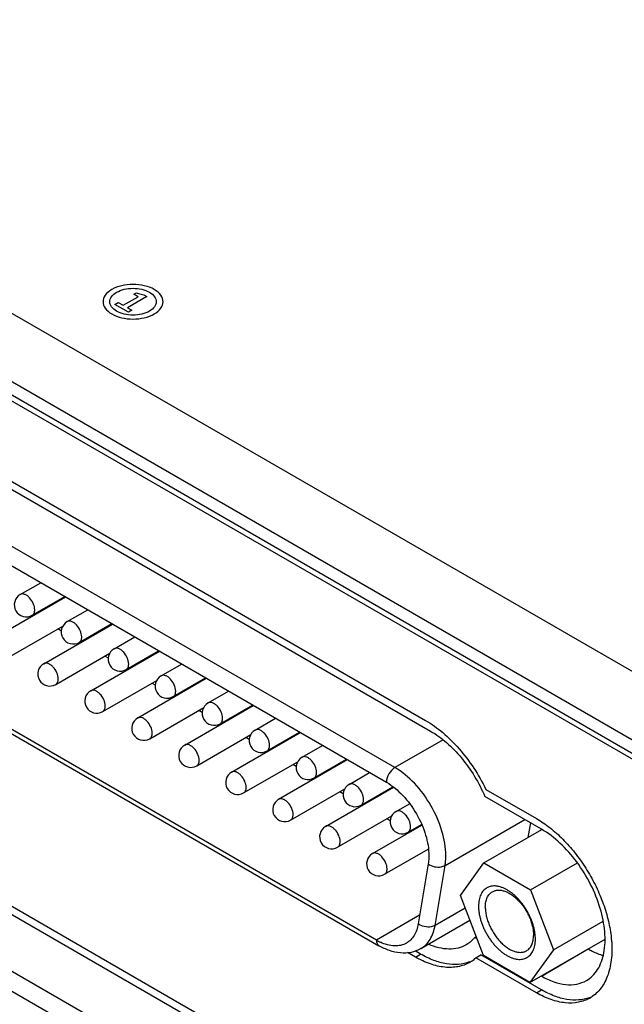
# Model space of a CAD drawing. Header units: inches. Extents: x 0 to 34, y 0 to 22.
# Tile 50 of 71: x 25.6 to 26.2, y 12.9 to 13.9. Entities that reach past the tile are written whole.
import ezdxf

# ---------------------------------------------------------------- set-up
doc = ezdxf.new("R2010")
doc.units = ezdxf.units.IN
doc.header["$LTSCALE"] = 1.87
doc.header["$MEASUREMENT"] = 0
doc.layers.get('0').update_dxf_attribs({"linetype": 'CONTINUOUS'})
doc.layers.add('02___PRT_ALL_AXES', color=7, linetype='CONTINUOUS')
doc.layers.add('_LAYER_1_', color=7, linetype='CONTINUOUS')

msp = doc.modelspace()

# ---------------------------------------------------------------- linework, layer by layer
at = {"color": 7, "linetype": 'CONTINUOUS'}
for p, q in [((27.71156, 12.36514), (19.97189, 16.83393)), ((27.65472, 12.33232), (19.91505, 16.80111)), ((27.42461, 12.44681), (20.13542, 16.65549)), ((27.42948, 12.44962), (20.14029, 16.65831)), ((25.98304, 13.14002), (25.16426, 13.61277)), ((25.15614, 13.59871), (25.97492, 13.12595)), ((25.9653, 12.97475), (25.16576, 13.4364)), ((25.16813, 13.43114), (25.96768, 12.96949)), ((25.62426, 13.3058), (25.64385, 13.31711)), ((25.60177, 13.26554), (25.66747, 13.30347)), ((25.63574, 13.28591), (25.66681, 13.30385)), ((25.66924, 13.27983), (25.68883, 13.29114)), ((25.63728, 13.28604), (25.63662, 13.28642)), ((25.64675, 13.23956), (25.71245, 13.2775)), ((25.68072, 13.25994), (25.71179, 13.27788)), ((25.61325, 13.24565), (25.66498, 13.27552)), ((25.66362, 13.27083), (25.66024, 13.27278)), ((25.68226, 13.26007), (25.6816, 13.26045)), ((25.71422, 13.25386), (25.73381, 13.26517)), ((25.65823, 13.21967), (25.71001, 13.24957)), ((25.69173, 13.21359), (25.75744, 13.25153)), ((25.72571, 13.23397), (25.75678, 13.25191)), ((25.70862, 13.24485), (25.70523, 13.24681)), ((25.72724, 13.23409), (25.72658, 13.23448)), ((25.75921, 13.22788), (25.77879, 13.23919)), ((25.70322, 13.1937), (25.75499, 13.2236)), ((25.73671, 13.18762), (25.80242, 13.22555)), ((25.7536, 13.21888), (25.75021, 13.22084)), ((25.77069, 13.208), (25.80176, 13.22594)), ((25.80419, 13.20191), (25.82378, 13.21322)), ((25.77223, 13.20812), (25.77157, 13.2085)), ((25.97342, 12.73853), (25.17388, 13.20017)), ((25.7482, 13.16773), (25.79997, 13.19762)), ((25.7817, 13.16165), (25.8474, 13.19958)), ((25.79858, 13.19291), (25.79519, 13.19486)), ((25.81567, 13.18202), (25.84674, 13.19996)), ((25.16576, 13.18611), (25.9653, 12.72446)), ((25.84917, 13.17594), (25.86876, 13.18725)), ((25.81721, 13.18215), (25.81655, 13.18253)), ((25.82668, 13.13567), (25.89238, 13.17361)), ((25.86066, 13.15605), (25.89173, 13.17399)), ((25.79318, 13.14176), (25.84495, 13.17165)), ((25.84356, 13.16693), (25.84017, 13.16889)), ((26.02917, 13.16665), (25.98304, 13.14002)), ((25.86219, 13.15618), (25.86153, 13.15656)), ((25.89416, 13.14997), (25.91374, 13.16128)), ((25.83816, 13.11578), (25.88994, 13.14568)), ((25.87166, 13.1097), (25.93737, 13.14764)), ((25.90564, 13.13008), (25.93671, 13.14802)), ((25.88855, 13.14096), (25.88516, 13.14292)), ((25.90718, 13.1302), (25.90652, 13.13058)), ((25.93914, 13.12399), (25.95873, 13.1353)), ((25.88315, 13.08981), (25.93492, 13.1197)), ((25.91665, 13.08373), (25.9816, 13.12123)), ((25.93353, 13.11499), (25.93014, 13.11694)), ((25.95062, 13.10411), (25.98101, 13.12165)), ((25.95216, 13.10423), (25.9515, 13.10461)), ((25.98412, 13.09802), (25.99693, 13.10542)), ((25.92813, 13.06384), (25.9799, 13.09373)), ((25.97851, 13.08901), (25.97512, 13.09097)), ((26.03102, 13.04629), (26.10726, 13.09031)), ((25.96163, 13.05776), (26.00874, 13.08496)), ((25.9956, 13.07813), (26.00849, 13.08557)), ((26.06829, 13.04894), (26.12359, 13.08087)), ((26.11268, 13.08718), (26.11034, 13.07322)), ((25.99714, 13.07826), (25.99648, 13.07864)), ((25.97311, 13.03787), (26.01493, 13.06201)), ((26.0149, 13.04785), (26.00528, 12.9904)), ((26.0214, 12.98885), (26.03102, 13.04629)), ((26.04574, 13.01763), (26.06829, 13.04894)), ((26.06829, 13.04894), (26.11282, 13.02284)), ((26.11282, 13.02284), (26.15771, 13.04876)), ((26.11282, 13.02284), (26.1348, 12.96543)), ((26.06771, 12.96022), (26.04574, 13.01763)), ((26.05035, 13.00556), (26.0214, 12.98885)), ((26.00666, 12.99863), (25.9653, 12.97475)), ((26.00787, 12.96665), (26.05486, 12.99378)), ((26.1348, 12.96543), (26.18249, 12.99297)), ((26.11224, 12.93412), (26.1842, 12.97567)), ((26.11224, 12.93412), (26.06771, 12.96022)), ((26.1348, 12.96543), (26.11224, 12.93412))]:
    msp.add_line(p, q, dxfattribs=at)
for centre, radius, start, end in [((25.63, 13.29586), 0.01148, 120.00162, 300.00055), ((25.67498, 13.26989), 0.01148, 120.00162, 300.00055), ((25.71997, 13.24391), 0.01148, 120.00162, 300.00055), ((25.65249, 13.22962), 0.01148, 120.00162, 300.00055), ((25.76495, 13.21794), 0.01148, 120.00162, 300.00055), ((25.69747, 13.20365), 0.01148, 120.00162, 300.00055), ((25.80993, 13.19197), 0.01148, 120.00162, 300.00055), ((25.74246, 13.17767), 0.01148, 120.00162, 300.00055), ((25.85491, 13.166), 0.01148, 120.00162, 300.00055), ((25.78744, 13.1517), 0.01148, 120.00162, 300.00055), ((25.8999, 13.14002), 0.01148, 120.00162, 300.00055), ((25.83242, 13.12573), 0.01148, 120.00162, 300.00055), ((25.94488, 13.11405), 0.01148, 120.00162, 300.00055), ((25.87741, 13.09976), 0.01148, 120.00162, 300.00055), ((25.98986, 13.08808), 0.01148, 120.00162, 300.00055), ((25.92239, 13.07378), 0.01148, 120.00162, 300.00055), ((25.96737, 13.04781), 0.01148, 120.00162, 300.00055), ((25.99042, 13.01815), 0.05014, 239.93991, 245.04289)]:
    msp.add_arc(centre, radius, start, end, dxfattribs=at)
for points, knots in [([(25.63812, 13.29117), (25.63812, 13.29322), (25.63699, 13.29747), (25.63407, 13.30199), (25.63096, 13.30474), (25.62859, 13.30604), (25.62627, 13.3065), (25.62483, 13.30613), (25.62426, 13.3058)], [0, 0, 0, 0, 0.269884, 0.561311, 0.695453, 0.813138, 0.912854, 1, 1, 1, 1]), ([(25.63574, 13.28591), (25.63652, 13.28636), (25.63785, 13.28804), (25.63812, 13.29007), (25.63812, 13.29117)], [0, 0, 0, 0, 0.449173, 1, 1, 1, 1]), ([(25.6831, 13.2652), (25.6831, 13.26725), (25.68197, 13.2715), (25.67905, 13.27601), (25.67594, 13.27877), (25.67357, 13.28007), (25.67126, 13.28053), (25.66981, 13.28016), (25.66924, 13.27983)], [0, 0, 0, 0, 0.269884, 0.561311, 0.695453, 0.813138, 0.912854, 1, 1, 1, 1]), ([(25.68072, 13.25994), (25.6815, 13.26039), (25.68284, 13.26206), (25.6831, 13.2641), (25.6831, 13.2652)], [0, 0, 0, 0, 0.449173, 1, 1, 1, 1]), ([(25.72808, 13.23922), (25.72808, 13.24128), (25.72696, 13.24553), (25.72404, 13.25004), (25.72093, 13.2528), (25.71856, 13.25409), (25.71624, 13.25456), (25.7148, 13.25419), (25.71422, 13.25386)], [0, 0, 0, 0, 0.269884, 0.561311, 0.695453, 0.813138, 0.912854, 1, 1, 1, 1]), ([(25.66061, 13.22493), (25.66061, 13.22698), (25.65948, 13.23123), (25.65656, 13.23575), (25.65345, 13.23851), (25.65108, 13.2398), (25.64876, 13.24027), (25.64732, 13.23989), (25.64675, 13.23956)], [0, 0, 0, 0, 0.269884, 0.561311, 0.695453, 0.813138, 0.912854, 1, 1, 1, 1]), ([(25.72571, 13.23397), (25.72648, 13.23442), (25.72782, 13.23609), (25.72808, 13.23813), (25.72808, 13.23922)], [0, 0, 0, 0, 0.449173, 1, 1, 1, 1]), ([(25.65823, 13.21968), (25.65901, 13.22012), (25.66034, 13.2218), (25.66061, 13.22383), (25.66061, 13.22493)], [0, 0, 0, 0, 0.449173, 1, 1, 1, 1]), ([(25.77307, 13.21325), (25.77307, 13.2153), (25.77194, 13.21956), (25.76902, 13.22407), (25.76591, 13.22683), (25.76354, 13.22812), (25.76122, 13.22859), (25.75978, 13.22822), (25.75921, 13.22788)], [0, 0, 0, 0, 0.269884, 0.561311, 0.695453, 0.813138, 0.912854, 1, 1, 1, 1]), ([(25.70559, 13.19896), (25.70559, 13.20101), (25.70447, 13.20526), (25.70155, 13.20978), (25.69844, 13.21253), (25.69607, 13.21383), (25.69375, 13.21429), (25.69231, 13.21392), (25.69173, 13.21359)], [0, 0, 0, 0, 0.269884, 0.561311, 0.695453, 0.813138, 0.912854, 1, 1, 1, 1]), ([(25.77069, 13.208), (25.77146, 13.20844), (25.7728, 13.21012), (25.77307, 13.21216), (25.77307, 13.21325)], [0, 0, 0, 0, 0.449173, 1, 1, 1, 1]), ([(25.81805, 13.18728), (25.81805, 13.18933), (25.81692, 13.19358), (25.814, 13.1981), (25.81089, 13.20085), (25.80852, 13.20215), (25.8062, 13.20261), (25.80476, 13.20224), (25.80419, 13.20191)], [0, 0, 0, 0, 0.269884, 0.561311, 0.695453, 0.813138, 0.912854, 1, 1, 1, 1]), ([(25.70322, 13.1937), (25.70399, 13.19415), (25.70533, 13.19582), (25.70559, 13.19786), (25.70559, 13.19896)], [0, 0, 0, 0, 0.449173, 1, 1, 1, 1]), ([(25.75058, 13.17299), (25.75058, 13.17504), (25.74945, 13.17929), (25.74653, 13.1838), (25.74342, 13.18656), (25.74105, 13.18785), (25.73873, 13.18832), (25.73729, 13.18795), (25.73672, 13.18762)], [0, 0, 0, 0, 0.269884, 0.561311, 0.695453, 0.813138, 0.912854, 1, 1, 1, 1]), ([(25.81567, 13.18202), (25.81645, 13.18247), (25.81778, 13.18415), (25.81805, 13.18618), (25.81805, 13.18728)], [0, 0, 0, 0, 0.449173, 1, 1, 1, 1]), ([(25.86303, 13.16131), (25.86303, 13.16336), (25.86191, 13.16761), (25.85899, 13.17212), (25.85588, 13.17488), (25.85351, 13.17618), (25.85119, 13.17664), (25.84975, 13.17627), (25.84917, 13.17594)], [0, 0, 0, 0, 0.269884, 0.561311, 0.695453, 0.813138, 0.912854, 1, 1, 1, 1]), ([(25.7482, 13.16773), (25.74897, 13.16818), (25.75031, 13.16985), (25.75058, 13.17189), (25.75058, 13.17299)], [0, 0, 0, 0, 0.449173, 1, 1, 1, 1]), ([(25.79556, 13.14701), (25.79556, 13.14906), (25.79443, 13.15332), (25.79151, 13.15783), (25.7884, 13.16059), (25.78603, 13.16188), (25.78371, 13.16235), (25.78227, 13.16198), (25.7817, 13.16165)], [0, 0, 0, 0, 0.269884, 0.561311, 0.695453, 0.813138, 0.912854, 1, 1, 1, 1]), ([(25.86066, 13.15605), (25.86143, 13.1565), (25.86277, 13.15817), (25.86303, 13.16021), (25.86303, 13.16131)], [0, 0, 0, 0, 0.449173, 1, 1, 1, 1]), ([(25.79318, 13.14176), (25.79396, 13.1422), (25.79529, 13.14388), (25.79556, 13.14592), (25.79556, 13.14701)], [0, 0, 0, 0, 0.449173, 1, 1, 1, 1]), ([(25.90802, 13.13533), (25.90802, 13.13739), (25.90689, 13.14164), (25.90397, 13.14615), (25.90086, 13.14891), (25.89849, 13.1502), (25.89617, 13.15067), (25.89473, 13.1503), (25.89416, 13.14997)], [0, 0, 0, 0, 0.269884, 0.561311, 0.695453, 0.813138, 0.912854, 1, 1, 1, 1]), ([(25.84054, 13.12104), (25.84054, 13.12309), (25.83941, 13.12734), (25.83649, 13.13186), (25.83339, 13.13462), (25.83102, 13.13591), (25.8287, 13.13637), (25.82725, 13.136), (25.82668, 13.13567)], [0, 0, 0, 0, 0.269884, 0.561311, 0.695453, 0.813138, 0.912854, 1, 1, 1, 1]), ([(25.98304, 13.14002), (25.98063, 13.13863), (25.97682, 13.13423), (25.97492, 13.12874), (25.97492, 13.12595)], [0, 0, 0, 0, 0.500006, 1, 1, 1, 1]), ([(26.03176, 13.05563), (26.03176, 13.06362), (26.02876, 13.08046), (26.01832, 13.10413), (26.00305, 13.12501), (25.98996, 13.13602), (25.98304, 13.14002)], [0, 0, 0, 0, 0.23722, 0.499994, 0.762771, 1, 1, 1, 1]), ([(25.90564, 13.13008), (25.90641, 13.13053), (25.90775, 13.1322), (25.90802, 13.13424), (25.90802, 13.13533)], [0, 0, 0, 0, 0.449173, 1, 1, 1, 1]), ([(25.83816, 13.11578), (25.83894, 13.11623), (25.84028, 13.11791), (25.84054, 13.11994), (25.84054, 13.12104)], [0, 0, 0, 0, 0.449173, 1, 1, 1, 1]), ([(25.953, 13.10936), (25.953, 13.11141), (25.95187, 13.11567), (25.94895, 13.12018), (25.94584, 13.12294), (25.94347, 13.12423), (25.94115, 13.1247), (25.93971, 13.12432), (25.93914, 13.12399)], [0, 0, 0, 0, 0.269884, 0.561311, 0.695453, 0.813138, 0.912854, 1, 1, 1, 1]), ([(25.97492, 13.12595), (25.98069, 13.12263), (25.99159, 13.11345), (26.00432, 13.09605), (26.01302, 13.07633), (26.01552, 13.06229), (26.01552, 13.05563)], [0, 0, 0, 0, 0.237229, 0.500006, 0.76278, 1, 1, 1, 1]), ([(25.88553, 13.09507), (25.88553, 13.09712), (25.8844, 13.10137), (25.88148, 13.10588), (25.87837, 13.10864), (25.876, 13.10994), (25.87368, 13.1104), (25.87224, 13.11003), (25.87166, 13.1097)], [0, 0, 0, 0, 0.269884, 0.561311, 0.695453, 0.813138, 0.912854, 1, 1, 1, 1]), ([(25.95062, 13.10411), (25.9514, 13.10455), (25.95273, 13.10623), (25.953, 13.10827), (25.953, 13.10936)], [0, 0, 0, 0, 0.449173, 1, 1, 1, 1]), ([(25.99798, 13.08339), (25.99798, 13.08544), (25.99685, 13.08969), (25.99393, 13.09421), (25.99083, 13.09696), (25.98846, 13.09826), (25.98614, 13.09872), (25.9847, 13.09835), (25.98412, 13.09802)], [0, 0, 0, 0, 0.269884, 0.561311, 0.695453, 0.813138, 0.912854, 1, 1, 1, 1]), ([(25.88315, 13.08981), (25.88392, 13.09026), (25.88526, 13.09193), (25.88553, 13.09397), (25.88553, 13.09507)], [0, 0, 0, 0, 0.449173, 1, 1, 1, 1]), ([(25.93051, 13.0691), (25.93051, 13.07115), (25.92938, 13.0754), (25.92646, 13.07991), (25.92335, 13.08267), (25.92098, 13.08396), (25.91866, 13.08443), (25.91722, 13.08406), (25.91665, 13.08373)], [0, 0, 0, 0, 0.269884, 0.561311, 0.695453, 0.813138, 0.912854, 1, 1, 1, 1]), ([(25.9956, 13.07813), (25.99638, 13.07858), (25.99772, 13.08026), (25.99798, 13.08229), (25.99798, 13.08339)], [0, 0, 0, 0, 0.449173, 1, 1, 1, 1]), ([(25.92813, 13.06384), (25.9289, 13.06429), (25.93024, 13.06596), (25.93051, 13.068), (25.93051, 13.0691)], [0, 0, 0, 0, 0.449173, 1, 1, 1, 1]), ([(25.97549, 13.04312), (25.97549, 13.04517), (25.97436, 13.04943), (25.97144, 13.05394), (25.96833, 13.0567), (25.96596, 13.05799), (25.96364, 13.05846), (25.9622, 13.05809), (25.96163, 13.05775)], [0, 0, 0, 0, 0.269884, 0.561311, 0.695453, 0.813138, 0.912854, 1, 1, 1, 1]), ([(26.01552, 13.05563), (26.01552, 13.05496), (26.01547, 13.05236), (26.01522, 13.04975), (26.0149, 13.04785)], [0, 0, 0, 0, 0.258889, 1, 1, 1, 1]), ([(26.03102, 13.04629), (26.03114, 13.04704), (26.03159, 13.05013), (26.03176, 13.05326), (26.03176, 13.05563)], [0, 0, 0, 0, 0.241271, 1, 1, 1, 1]), ([(25.97311, 13.03787), (25.97389, 13.03831), (25.97523, 13.03999), (25.97549, 13.04203), (25.97549, 13.04312)], [0, 0, 0, 0, 0.449173, 1, 1, 1, 1]), ([(26.0149, 13.04785), (26.01825, 13.04524), (26.02455, 13.04387), (26.02988, 13.04564), (26.03102, 13.04629)], [0, 0, 0, 0, 0.76347, 1, 1, 1, 1]), ([(26.11749, 12.97557), (26.1175, 12.97662), (26.11742, 12.97877), (26.11704, 12.98204), (26.11641, 12.9854), (26.11552, 12.98881), (26.1144, 12.99226), (26.11304, 12.99569), (26.11147, 12.99909), (26.10969, 13.00241), (26.10773, 13.00563), (26.1056, 13.00871), (26.10332, 13.01163), (26.10092, 13.01436), (26.09842, 13.01687), (26.09584, 13.01913), (26.0932, 13.02114), (26.09054, 13.02286), (26.08787, 13.02428), (26.08522, 13.02538), (26.08302, 13.02604), (26.0813, 13.0264), (26.07966, 13.02663), (26.07765, 13.02673), (26.07533, 13.02649), (26.0735, 13.02601), (26.07213, 13.02546), (26.07083, 13.0248), (26.0693, 13.02377), (26.06768, 13.02221), (26.06629, 13.02036), (26.06513, 13.01824), (26.06421, 13.01586), (26.06355, 13.01325), (26.06315, 13.01043), (26.06305, 13.00848), (26.06304, 13.00748)], [0, 0, 0, 0, 0.032423, 0.066331, 0.10156, 0.137948, 0.175302, 0.213402, 0.252012, 0.290892, 0.32979, 0.368458, 0.406652, 0.444136, 0.480688, 0.516109, 0.550223, 0.582887, 0.614, 0.643506, 0.67141, 0.684786, 0.697794, 0.722783, 0.74662, 0.769618, 0.78093, 0.792181, 0.814689, 0.837591, 0.861276, 0.88607, 0.912215, 0.939874, 0.969142, 1, 1, 1, 1]), ([(26.07631, 13.02119), (26.07672, 13.02143), (26.07756, 13.02184), (26.0789, 13.0223), (26.08031, 13.02261), (26.08232, 13.02279), (26.08501, 13.02259), (26.08831, 13.0217), (26.09108, 13.02048), (26.09331, 13.01921), (26.09501, 13.0181), (26.0967, 13.01685), (26.09894, 13.01499), (26.10166, 13.01236), (26.10469, 13.00883), (26.10745, 13.00496), (26.1099, 13.00083), (26.11198, 12.99652), (26.11364, 12.99214), (26.11485, 12.98778), (26.11548, 12.98418), (26.11572, 12.98139), (26.11575, 12.98003), (26.11575, 12.97937)], [0, 0, 0, 0, 0.021333, 0.042895, 0.064905, 0.087559, 0.135365, 0.187317, 0.243823, 0.273804, 0.30488, 0.336995, 0.370076, 0.438751, 0.510102, 0.583166, 0.656907, 0.730254, 0.802157, 0.871623, 0.937805, 0.96945, 1, 1, 1, 1]), ([(26.06955, 13.00644), (26.06956, 13.00728), (26.06963, 13.00892), (26.06997, 13.01129), (26.07052, 13.01348), (26.07128, 13.01549), (26.07225, 13.01729), (26.07341, 13.01886), (26.07476, 13.02018), (26.07578, 13.02089), (26.07631, 13.02119)], [0, 0, 0, 0, 0.148302, 0.289078, 0.42219, 0.548057, 0.667461, 0.781529, 0.891766, 1, 1, 1, 1]), ([(26.06304, 13.00748), (26.06304, 13.00644), (26.06312, 13.00429), (26.06349, 13.00102), (26.06413, 12.99766), (26.06501, 12.99425), (26.06614, 12.9908), (26.06749, 12.98737), (26.06907, 12.98397), (26.07084, 12.98065), (26.0728, 12.97743), (26.07493, 12.97435), (26.07721, 12.97143), (26.07961, 12.9687), (26.08212, 12.96619), (26.0847, 12.96393), (26.08733, 12.96192), (26.09, 12.9602), (26.09266, 12.95878), (26.09531, 12.95768), (26.09751, 12.95701), (26.09923, 12.95666), (26.10088, 12.95642), (26.10288, 12.95633), (26.1052, 12.95656), (26.10703, 12.95705), (26.1084, 12.9576), (26.1097, 12.95826), (26.11123, 12.95929), (26.11285, 12.96084), (26.11425, 12.9627), (26.11541, 12.96482), (26.11632, 12.9672), (26.11699, 12.96981), (26.11739, 12.97263), (26.11748, 12.97458), (26.11749, 12.97557)], [0, 0, 0, 0, 0.032423, 0.066331, 0.10156, 0.137948, 0.175302, 0.213402, 0.252012, 0.290892, 0.32979, 0.368458, 0.406652, 0.444136, 0.480688, 0.516109, 0.550223, 0.582887, 0.614, 0.643506, 0.67141, 0.684786, 0.697794, 0.722783, 0.74662, 0.769618, 0.78093, 0.792181, 0.814689, 0.837591, 0.861276, 0.88607, 0.912215, 0.939874, 0.969142, 1, 1, 1, 1]), ([(26.06955, 13.00644), (26.06955, 13.00578), (26.06958, 13.00442), (26.06982, 13.00163), (26.07044, 12.99803), (26.07166, 12.99367), (26.07332, 12.98929), (26.0754, 12.98498), (26.07785, 12.98085), (26.08061, 12.97698), (26.08364, 12.97345), (26.08635, 12.97082), (26.0886, 12.96896), (26.09029, 12.96771), (26.09199, 12.9666), (26.09422, 12.96533), (26.09699, 12.9641), (26.10029, 12.96322), (26.10297, 12.96302), (26.10498, 12.9632), (26.1064, 12.9635), (26.10774, 12.96397), (26.10858, 12.96438), (26.10898, 12.96461)], [0, 0, 0, 0, 0.03055, 0.062195, 0.128377, 0.197843, 0.269746, 0.343093, 0.416834, 0.489898, 0.561249, 0.629924, 0.663005, 0.69512, 0.726196, 0.756177, 0.812683, 0.864635, 0.912441, 0.935095, 0.957105, 0.978667, 1, 1, 1, 1]), ([(26.00528, 12.9904), (26.00463, 12.98649), (26.00237, 12.97923), (25.99699, 12.97363), (25.99401, 12.97191)], [0, 0, 0, 0, 0.535599, 1, 1, 1, 1]), ([(26.0214, 12.98885), (26.02026, 12.98819), (26.01492, 12.98642), (26.00863, 12.98779), (26.00528, 12.9904)], [0, 0, 0, 0, 0.23653, 1, 1, 1, 1]), ([(26.00787, 12.96665), (26.01144, 12.96871), (26.0179, 12.97544), (26.02061, 12.98415), (26.0214, 12.98885)], [0, 0, 0, 0, 0.464401, 1, 1, 1, 1]), ([(26.10898, 12.96461), (26.10951, 12.96492), (26.11053, 12.96563), (26.11188, 12.96695), (26.11305, 12.96852), (26.11401, 12.97032), (26.11477, 12.97232), (26.11533, 12.97452), (26.11566, 12.97689), (26.11574, 12.97853), (26.11575, 12.97937)], [0, 0, 0, 0, 0.108234, 0.218471, 0.332539, 0.451943, 0.57781, 0.710922, 0.851698, 1, 1, 1, 1]), ([(25.9653, 12.97475), (25.9653, 12.97365), (25.96557, 12.97162), (25.96691, 12.96994), (25.96768, 12.96949)], [0, 0, 0, 0, 0.550825, 1, 1, 1, 1]), ([(26.00787, 12.96665), (26.00497, 12.96497), (25.99851, 12.96256), (25.98808, 12.96212), (25.97756, 12.96451), (25.97092, 12.96762), (25.96768, 12.96949)], [0, 0, 0, 0, 0.238663, 0.481282, 0.733248, 1, 1, 1, 1]), ([(25.99401, 12.97191), (25.99236, 12.97095), (25.98863, 12.9695), (25.98003, 12.96877), (25.97344, 12.97075), (25.96926, 12.97269)], [0, 0, 0, 0, 0.223836, 0.460022, 1, 1, 1, 1])]:
    msp.add_open_spline(points, degree=3, knots=knots, dxfattribs=at)
at = {"layer": '02___PRT_ALL_AXES', "color": 7, "linetype": 'CONTINUOUS'}
for p, q in [((25.19349, 13.65797), (26.01227, 13.18521)), ((25.19832, 13.64775), (26.0171, 13.17499)), ((26.00269, 12.78384), (25.20307, 13.24554)), ((25.20794, 13.23515), (26.00748, 12.7735)), ((26.07007, 13.11921), (26.11848, 13.09126)), ((26.12331, 13.08105), (26.06905, 13.11238)), ((26.1228, 13.08134), (26.12263, 13.08032)), ((26.05943, 12.9773), (26.06086, 12.97812)), ((26.05943, 12.9773), (26.06167, 12.976)), ((26.18994, 12.97891), (26.18996, 12.97879)), ((26.18995, 12.97891), (26.18996, 12.97879)), ((26.12331, 12.94041), (26.16816, 12.96631)), ((26.16808, 12.96636), (26.16816, 12.96631)), ((26.00269, 12.9586), (25.99517, 12.96295)), ((26.00756, 12.96142), (26.0023, 12.96445)), ((26.00269, 12.9586), (26.00756, 12.96142)), ((26.06049, 12.95786), (26.06536, 12.96067)), ((26.11848, 12.92438), (26.06049, 12.95786)), ((26.12335, 12.92719), (26.06536, 12.96067)), ((26.12323, 12.94046), (26.12331, 12.94041)), ((26.11848, 12.92438), (26.12335, 12.92719))]:
    msp.add_line(p, q, dxfattribs=at)
for centre, radius, start, end in [((26.03669, 12.98411), 0.03543, 304.70758, 312.19695), ((26.04186, 12.98667), 0.03506, 290.82124, 295.33634), ((26.03717, 12.98345), 0.03461, 300.00523, 304.67458), ((26.15704, 12.95249), 0.03501, 290.31551, 290.67962), ((26.15718, 12.95212), 0.03461, 290.67301, 295.27182), ((26.1525, 12.94889), 0.03416, 300.00531, 304.73382)]:
    msp.add_arc(centre, radius, start, end, dxfattribs=at)
for points, knots in [([(26.01227, 13.18521), (26.01812, 13.18183), (26.0296, 13.17354), (26.04508, 13.1581), (26.05893, 13.13981), (26.06665, 13.12626), (26.07007, 13.11921)], [0, 0, 0, 0, 0.22773, 0.475316, 0.735605, 1, 1, 1, 1]), ([(26.0171, 13.17499), (26.02254, 13.17186), (26.03318, 13.16401), (26.05227, 13.14412), (26.06344, 13.12561), (26.06905, 13.11238)], [0, 0, 0, 0, 0.228087, 0.477193, 1, 1, 1, 1]), ([(26.11848, 13.09126), (26.12294, 13.08868), (26.13177, 13.0826), (26.14407, 13.07154), (26.15557, 13.05852), (26.16593, 13.04393), (26.17482, 13.02822), (26.18198, 13.01189), (26.18717, 12.99543), (26.18929, 12.98435), (26.18995, 12.97891)], [0, 0, 0, 0, 0.112565, 0.233399, 0.360523, 0.491499, 0.623633, 0.754157, 0.880404, 1, 1, 1, 1]), ([(26.16637, 12.93615), (26.1685, 12.93737), (26.17252, 12.94045), (26.17921, 12.94891), (26.18419, 12.96342), (26.18463, 12.98365), (26.1801, 13.00596), (26.17093, 13.02862), (26.1579, 13.04982), (26.14206, 13.06784), (26.12968, 13.07736), (26.12331, 13.08105)], [0, 0, 0, 0, 0.042878, 0.087525, 0.186931, 0.304246, 0.437974, 0.582384, 0.729605, 0.871262, 1, 1, 1, 1]), ([(26.05943, 12.9773), (26.05884, 12.97659), (26.05643, 12.97392), (26.05356, 12.97167), (26.05124, 12.97033)], [0, 0, 0, 0, 0.255129, 1, 1, 1, 1]), ([(26.18996, 12.97879), (26.1907, 12.97258), (26.19119, 12.96071), (26.18886, 12.94641), (26.18511, 12.9366), (26.18155, 12.93032), (26.1772, 12.92498), (26.17377, 12.92207), (26.17196, 12.92082)], [0, 0, 0, 0, 0.294985, 0.557278, 0.676699, 0.789225, 0.896329, 1, 1, 1, 1]), ([(26.05124, 12.97033), (26.04881, 12.96893), (26.04339, 12.96678), (26.0344, 12.96587), (26.02477, 12.96719), (26.01838, 12.96939), (26.01516, 12.97078)], [0, 0, 0, 0, 0.224764, 0.461072, 0.717804, 1, 1, 1, 1]), ([(26.16816, 12.96631), (26.16935, 12.96563), (26.17393, 12.96314), (26.17878, 12.96112), (26.18246, 12.96002)], [0, 0, 0, 0, 0.262345, 1, 1, 1, 1]), ([(26.05448, 12.95347), (26.05278, 12.95249), (26.04918, 12.9508), (26.04334, 12.94919), (26.03713, 12.9485), (26.02817, 12.94881), (26.01627, 12.95167), (26.00724, 12.95598), (26.00269, 12.9586)], [0, 0, 0, 0, 0.108093, 0.218225, 0.332249, 0.451698, 0.710593, 1, 1, 1, 1]), ([(26.05432, 12.9539), (26.051, 12.95263), (26.04366, 12.95106), (26.03195, 12.95171), (26.01963, 12.95518), (26.0116, 12.95909), (26.00756, 12.96142)], [0, 0, 0, 0, 0.218395, 0.454053, 0.713717, 1, 1, 1, 1]), ([(26.12331, 12.94041), (26.12709, 12.93823), (26.13461, 12.93465), (26.14616, 12.93186), (26.157, 12.93214), (26.16353, 12.93451), (26.16637, 12.93615)], [0, 0, 0, 0, 0.289807, 0.549056, 0.782233, 1, 1, 1, 1]), ([(26.16958, 12.91931), (26.1679, 12.91835), (26.16435, 12.91668), (26.15653, 12.91452), (26.14559, 12.91423), (26.13189, 12.91754), (26.12296, 12.92179), (26.11848, 12.92438)], [0, 0, 0, 0, 0.10816, 0.218359, 0.45136, 0.710415, 1, 1, 1, 1]), ([(26.16919, 12.91966), (26.16593, 12.91845), (26.15872, 12.91696), (26.14724, 12.91765), (26.13517, 12.92107), (26.1273, 12.92491), (26.12335, 12.92719)], [0, 0, 0, 0, 0.218481, 0.454277, 0.713942, 1, 1, 1, 1])]:
    msp.add_open_spline(points, degree=3, knots=knots, dxfattribs=at)
at = {"layer": '_LAYER_1_', "color": 40, "linetype": 'CONTINUOUS'}
for p, q in [((25.7229, 13.58279), (25.73709, 13.59098)), ((25.7455, 13.59116), (25.72695, 13.58045)), ((25.73303, 13.59332), (25.73558, 13.59479)), ((25.73709, 13.59098), (25.73303, 13.59332)), ((25.74248, 13.59291), (25.7455, 13.59116)), ((25.71472, 13.5837), (25.71802, 13.58561)), ((25.72791, 13.57609), (25.71472, 13.5837)), ((25.71802, 13.58561), (25.7229, 13.58279)), ((25.72695, 13.58045), (25.73121, 13.57799)), ((25.73121, 13.57799), (25.72791, 13.57609))]:
    msp.add_line(p, q, dxfattribs=at)
for points, knots in [([(25.71194, 13.59792), (25.70926, 13.59637), (25.70498, 13.59267), (25.70283, 13.5862), (25.70498, 13.57974), (25.70926, 13.57604), (25.71194, 13.57448)], [0, 0, 0, 0, 0.254405, 0.500003, 0.7456, 1, 1, 1, 1]), ([(25.75254, 13.59793), (25.74985, 13.59948), (25.74344, 13.60195), (25.73224, 13.60319), (25.72104, 13.60195), (25.71463, 13.59948), (25.71194, 13.59792)], [0, 0, 0, 0, 0.254401, 0.499998, 0.745597, 1, 1, 1, 1]), ([(25.71653, 13.59528), (25.71861, 13.59648), (25.72357, 13.59839), (25.73224, 13.59935), (25.74091, 13.59839), (25.74588, 13.59648), (25.74796, 13.59528)], [0, 0, 0, 0, 0.25425, 0.500006, 0.745761, 1, 1, 1, 1]), ([(25.75254, 13.57448), (25.75523, 13.57604), (25.75951, 13.57974), (25.76166, 13.5862), (25.75951, 13.59267), (25.75523, 13.59637), (25.75254, 13.59793)], [0, 0, 0, 0, 0.254398, 0.499998, 0.7456, 1, 1, 1, 1]), ([(25.71653, 13.57713), (25.71445, 13.57833), (25.71114, 13.5812), (25.70948, 13.5862), (25.71114, 13.59121), (25.71445, 13.59408), (25.71653, 13.59528)], [0, 0, 0, 0, 0.25424, 0.499994, 0.74575, 1, 1, 1, 1]), ([(25.73558, 13.59479), (25.73618, 13.59455), (25.73833, 13.59375), (25.74072, 13.59317), (25.74248, 13.59291)], [0, 0, 0, 0, 0.288382, 1, 1, 1, 1]), ([(25.74796, 13.59528), (25.75004, 13.59408), (25.75334, 13.59121), (25.75501, 13.5862), (25.75334, 13.5812), (25.75004, 13.57833), (25.74796, 13.57713)], [0, 0, 0, 0, 0.254247, 0.500003, 0.745756, 1, 1, 1, 1]), ([(25.71194, 13.57448), (25.71463, 13.57293), (25.72104, 13.57046), (25.73224, 13.56922), (25.74344, 13.57046), (25.74986, 13.57293), (25.75254, 13.57448)], [0, 0, 0, 0, 0.2544, 0.5, 0.7456, 1, 1, 1, 1]), ([(25.74796, 13.57713), (25.74588, 13.57593), (25.74091, 13.57402), (25.73224, 13.57306), (25.72357, 13.57402), (25.71861, 13.57593), (25.71653, 13.57713)], [0, 0, 0, 0, 0.254245, 0.499997, 0.745752, 1, 1, 1, 1])]:
    msp.add_open_spline(points, degree=3, knots=knots, dxfattribs=at)

doc.saveas('drawing.dxf')
